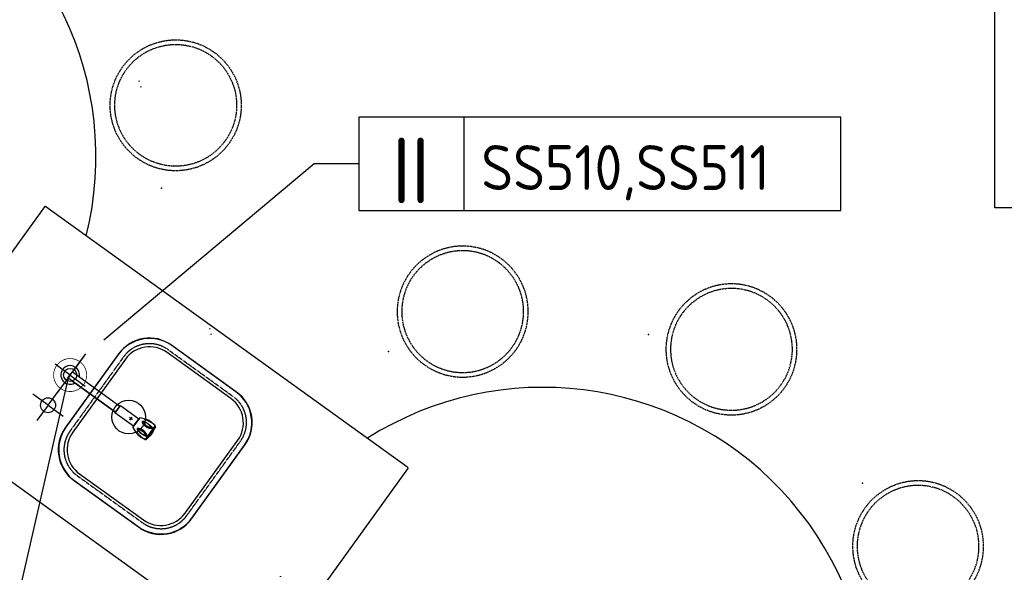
# Model space of a CAD drawing. Header units: millimetres. Extents: x -437 to 139813, y -473 to 90544.
# Tile 81 of 149: x 56738 to 59368, y 69980 to 71457. Entities that reach past the tile are written whole.
import ezdxf
from ezdxf.enums import TextEntityAlignment as Align

# ---------------------------------------------------------------- set-up
doc = ezdxf.new("R2010")
doc.units = ezdxf.units.MM
for name, pattern in [('DASHED', [0.75, 0.5, -0.25]), ('DGN Style 1', [688.000884, 1.14476, -686.856124]), ('HHL_V050', [3, 2, -1])]:
    doc.linetypes.add(name, pattern=pattern)
for name, color, linetype in [('00-HHL-Installationen', 2, 'Continuous'), ('B4TM', 3, 'Continuous'), ('CH-00-chairs', 3, 'Continuous'), ('DR-90-points', 31, 'Continuous'), ('IN-51-mech', 2, 'Continuous'), ('installatie sanitair', 70, 'Continuous'), ('LAYER_1', 160, 'Continuous'), ('meubel fornituur', 1, 'Continuous'), ('Xref', 253, 'Continuous')]:
    doc.layers.add(name, color=color, linetype=linetype)
doc.layers.add('059 Kader (tekening)', color=253, linetype='Continuous', lineweight=13)
doc.styles.add('ISO', font='isocp.shx')

# ---------------------------------------------------------------- blocks, each defined once
blk = doc.blocks.new('AE1')
at = {"layer": '059 Kader (tekening)', "color": 12, "linetype": 'Continuous', "lineweight": 13}
mesh = blk.add_polyface(dxfattribs=at)
corners = [(0, 0), (1399, 0), (1399, 841), (0, 841)]
mesh.append_faces([[corners[k] for k in face] for face in [(3, 1, 2)]], dxfattribs={"vtx0": -1, "color": 12})
mesh.append_faces([[corners[k] for k in face] for face in [(3, 0, 1)]], dxfattribs={"vtx2": -1, "color": 12})
at = {"layer": '059 Kader (tekening)', "color": 12, "linetype": 'Continuous', "lineweight": 35}
mesh = blk.add_polyface(dxfattribs=at)
corners = [(10, 10), (1389, 10), (1389, 831), (10, 831)]
mesh.append_faces([[corners[k] for k in face] for face in [(0, 2, 3)]], dxfattribs={"vtx0": -1, "color": 12})
mesh.append_faces([[corners[k] for k in face] for face in [(1, 2, 0)]], dxfattribs={"vtx1": -1, "color": 12})
blk = doc.blocks.new('spoelbak franke qax210 vlakinbouw ba')
at = {"layer": 'installatie sanitair'}
for points in [[(-222.5, -102.3), (-222.5, -312.7, 0.414214), (-120.2, -415), (120.2, -415, 0.414214), (222.5, -312.7), (222.5, -102.3, 0.414214), (120.2, 0), (-120.2, 0, 0.414214)], [(-200, -102.3), (-200, -312.7, 0.414214), (-120.2, -392.5), (120.2, -392.5, 0.414214), (200, -312.7), (200, -102.3, 0.414214), (120.2, -22.5), (-120.2, -22.5, 0.414214)]]:
    blk.add_lwpolyline(points, format="xyb", close=True, dxfattribs=at)
blk.add_circle((0, -120), 45, dxfattribs=at)
blk = doc.blocks.new('Broen Labkraan water BA')
at = {"layer": 'LAYER_1', "color": 96}
for p, q in [((217.5, -13.4), (217.5, 13.4)), ((228.3, 19.8), (230.2, 20.6)), ((260, 23.1), (262.1, 22.7)), ((263.7, 22.1), (264, 22.1)), ((263.7, -22.2), (263.7, 22.1)), ((263.7, -22.1), (263.7, 22.1)), ((266.1, 17.2), (266.1, -17.3)), ((266.9, 9.1), (266.9, -9.2)), ((266.9, 8.8), (267.8, 8.8)), ((266.9, 8.8), (266.9, -8.9)), ((230.2, -20.6), (228.3, -19.9)), ((262.1, -22.7), (260, -23.1)), ((263.7, -22.1), (264, -22.1)), ((265.6, -20.8), (266.1, -17.3)), ((266.1, -17.3), (266.9, -9.2))]:
    blk.add_line(p, q, dxfattribs=at)
for points in [[(217.8, 16.2), (217.6, 16.1), (217.5, 15.8)], [(217.5, 15.8), (217.5, -15.8), (217.6, -16.1), (217.8, -16.3)], [(263.2, 22.6), (257.4, 23), (251.7, 23.1), (245.9, 22.8), (240.1, 22.2), (234.4, 21.2), (228.8, 19.9), (223.2, 18.2), (217.8, 16.2)], [(260, 23.1), (256.4, 23.9), (252.5, 24.5), (248.7, 24.7), (244.9, 24.6), (241.1, 24), (237.3, 23.2), (233.7, 22.1), (230.2, 20.6)], [(232.8, 12.8), (232.5, 12.5), (232.5, 12.1), (232.8, 11.8)], [(257.5, 12.8), (254.5, 13.9), (251.4, 14.7), (248.3, 15.1), (245.2, 15.2), (242, 15.1), (238.9, 14.7), (235.8, 13.9), (232.8, 12.8)], [(232.8, 11.8), (235.8, 10.7), (238.9, 10), (242, 9.5), (245.2, 9.4), (248.3, 9.5), (251.4, 10), (254.5, 10.7), (257.5, 11.8)], [(257.5, 11.8), (257.8, 12.1), (257.8, 12.5), (257.5, 12.8)], [(263.7, 22.1), (263.6, 22.4), (263.2, 22.6)], [(265.6, 20.7), (265.4, 21.2), (265, 21.7), (264.5, 22), (264, 22.1)], [(265.6, 20.7), (266.1, 17.2), (266.9, 9.1)], [(268.2, 8.5), (268.1, 8.7), (267.8, 8.8)], [(268.2, -8.6), (268.7, -4.3), (268.9, 0), (268.7, 4.3), (268.2, 8.5)], [(217.8, -16.3), (223.2, -18.3), (228.8, -19.9), (234.4, -21.2), (240.1, -22.3), (245.9, -22.8), (251.7, -23.1), (257.4, -23.1), (263.2, -22.6)], [(230.2, -20.6), (233.7, -22.1), (237.3, -23.3), (241.1, -24.1), (244.9, -24.6), (248.7, -24.8), (252.5, -24.6), (256.4, -24), (260, -23.1)], [(232.8, -11.8), (232.5, -12.1), (232.5, -12.6), (232.8, -12.9)], [(257.5, -11.8), (254.5, -10.8), (251.4, -10), (248.3, -9.6), (245.2, -9.4), (242, -9.6), (238.9, -10), (235.8, -10.8), (232.8, -11.8)], [(232.8, -12.9), (235.8, -13.9), (238.9, -14.6), (242, -15.1), (245.2, -15.3), (248.3, -15.1), (251.4, -14.6), (254.5, -13.9), (257.5, -12.9)], [(257.5, -12.9), (257.8, -12.6), (257.8, -12.1), (257.5, -11.8)], [(263.2, -22.6), (263.6, -22.4), (263.7, -22.2)], [(264, -22.1), (264.5, -22), (265, -21.7), (265.4, -21.2), (265.6, -20.8)], [(266.9, -8.9), (267.8, -8.9), (268.1, -8.8), (268.2, -8.6)]]:
    blk.add_lwpolyline(points, dxfattribs=at)
for points in [[(245.2, 16.2), (246.6, 16.1), (248.1, 15.9), (248.9, 15.8), (249.6, 15.8), (250.3, 15.7), (251, 15.6), (251.7, 15.5), (252.4, 15.4), (253.1, 15.3), (253.7, 15.2), (254.3, 15.1), (254.7, 15), (255, 15), (255.2, 14.9), (255.5, 14.9), (255.8, 14.8), (256.1, 14.7), (256.4, 14.7), (256.7, 14.7), (256.9, 14.6), (257.2, 14.6), (257.4, 14.5), (257.7, 14.5), (258, 14.4), (258.2, 14.3), (258.3, 14.2), (258.6, 14.2), (258.8, 14.1), (259, 14), (259.2, 13.9), (259.4, 13.9), (259.6, 13.8), (259.8, 13.7), (259.9, 13.6), (260, 13.5), (260.1, 13.4), (260.3, 13.3), (260.4, 13.2), (260.5, 13.2), (260.6, 13.1), (260.7, 13.1), (260.8, 13), (260.9, 12.9), (260.9, 12.7), (261, 12.6), (261, 12.4), (261.1, 12.3), (261.1, 12.2), (261, 12.1), (261, 11.8), (260.9, 11.7), (260.9, 11.6), (260.8, 11.6), (260.7, 11.4), (260.6, 11.3), (260.5, 11.2), (260.4, 11), (260.3, 10.9), (260.2, 10.8), (260, 10.6), (259.9, 10.5), (259.8, 10.4), (259.6, 10.2), (259.5, 10.1), (259.3, 10), (259.1, 9.9), (258.9, 9.8), (258.7, 9.6), (258.4, 9.5), (258.3, 9.4), (258.1, 9.2), (257.8, 9.1), (257.6, 9), (257.3, 8.8), (257, 8.7), (256.8, 8.6), (256.6, 8.5), (256.3, 8.4), (256, 8.3), (255.7, 8.2), (255.4, 8.1), (255.2, 8), (254.9, 7.8), (254.6, 7.7), (254.2, 7.6), (253.9, 7.5), (253.7, 7.4), (253, 7.2), (252.3, 7), (251.6, 6.9), (250.9, 6.8), (250.3, 6.6), (249.5, 6.5), (248.9, 6.4), (248.1, 6.3), (247.4, 6.2), (246.6, 6.2), (246.2, 6.1), (244.1, 6.1), (243.7, 6.2), (242.9, 6.2), (242.2, 6.3), (241.5, 6.4), (240.8, 6.5), (240, 6.6), (239.4, 6.8), (238.7, 6.9), (238, 7), (237.3, 7.2), (236.7, 7.4), (236.4, 7.5), (236.1, 7.6), (235.8, 7.7), (235.4, 7.8), (235.2, 8), (234.9, 8.1), (234.6, 8.2), (234.3, 8.3), (234, 8.4), (233.7, 8.5), (233.5, 8.6), (233.3, 8.7), (233, 8.8), (232.7, 9), (232.5, 9.1), (232.2, 9.2), (232.1, 9.4), (231.9, 9.5), (231.6, 9.6), (231.4, 9.8), (231.2, 9.9), (231, 10), (230.8, 10.1), (230.7, 10.2), (230.6, 10.4), (230.4, 10.5), (230.3, 10.6), (230.1, 10.8), (230, 10.9), (229.9, 11), (229.8, 11.2), (229.7, 11.3), (229.6, 11.4), (229.5, 11.6), (229.4, 11.6), (229.4, 11.7), (229.3, 11.8), (229.3, 12.6), (229.4, 12.7), (229.4, 12.9), (229.5, 13), (229.6, 13.1), (229.7, 13.1), (229.8, 13.2), (229.9, 13.2), (230, 13.3), (230.2, 13.4), (230.3, 13.5), (230.5, 13.6), (230.6, 13.7), (230.7, 13.8), (230.9, 13.9), (231.1, 13.9), (231.3, 14), (231.5, 14.1), (231.7, 14.2), (232, 14.2), (232.1, 14.3), (232.3, 14.4), (232.6, 14.5), (232.9, 14.5), (233.1, 14.6), (233.4, 14.6), (233.7, 14.7), (233.9, 14.7), (234.2, 14.7), (234.5, 14.8), (234.8, 14.9), (235.1, 14.9), (235.3, 15), (235.6, 15), (236, 15.1), (236.6, 15.2), (237.2, 15.3), (237.9, 15.4), (238.6, 15.5), (239.3, 15.6), (240, 15.7), (240.7, 15.8), (241.4, 15.8), (242.2, 15.9), (243.7, 16.1)], [(245.2, -16.2), (246.6, -16.2), (248.1, -16), (248.9, -15.9), (249.6, -15.8), (250.3, -15.7), (251, -15.6), (251.7, -15.5), (252.4, -15.4), (253.1, -15.3), (253.7, -15.2), (254.3, -15.1), (254.7, -15.1), (255, -15), (255.2, -15), (255.5, -14.9), (255.8, -14.8), (256.1, -14.8), (256.4, -14.7), (256.7, -14.7), (256.9, -14.6), (257.2, -14.6), (257.4, -14.6), (257.7, -14.5), (258, -14.4), (258.2, -14.4), (258.3, -14.3), (258.6, -14.2), (258.8, -14.1), (259, -14.1), (259.2, -14), (259.4, -13.9), (259.6, -13.8), (259.8, -13.7), (259.9, -13.7), (260, -13.6), (260.1, -13.5), (260.3, -13.4), (260.4, -13.3), (260.5, -13.2), (260.6, -13.1), (260.7, -13.1), (260.8, -13), (260.9, -12.9), (260.9, -12.8), (261, -12.7), (261, -12.5), (261.1, -12.4), (261.1, -12.2), (261, -12.1), (261, -11.9), (260.9, -11.8), (260.9, -11.6), (260.8, -11.5), (260.7, -11.5), (260.6, -11.3), (260.5, -11.2), (260.4, -11.1), (260.3, -10.9), (260.2, -10.8), (260, -10.7), (259.9, -10.5), (259.8, -10.4), (259.6, -10.3), (259.5, -10.1), (259.3, -10), (259.1, -10), (258.9, -9.8), (258.7, -9.7), (258.4, -9.6), (258.3, -9.4), (258.1, -9.3), (257.8, -9.2), (257.6, -9), (257.3, -8.9), (257, -8.8), (256.8, -8.6), (256.6, -8.5), (256.3, -8.5), (256, -8.4), (255.7, -8.2), (255.4, -8.1), (255.2, -8), (254.9, -7.9), (254.6, -7.8), (254.2, -7.7), (253.9, -7.6), (253.7, -7.5), (253, -7.3), (252.3, -7.1), (251.6, -6.9), (250.9, -6.8), (250.3, -6.7), (249.5, -6.5), (248.9, -6.4), (248.1, -6.3), (247.4, -6.3), (246.6, -6.2), (243.7, -6.2), (242.9, -6.3), (242.2, -6.3), (241.5, -6.4), (240.8, -6.5), (240, -6.7), (239.4, -6.8), (238.7, -6.9), (238, -7.1), (237.3, -7.3), (236.7, -7.5), (236.4, -7.6), (236.1, -7.7), (235.8, -7.8), (235.4, -7.9), (235.2, -8), (234.9, -8.1), (234.6, -8.2), (234.3, -8.4), (234, -8.5), (233.7, -8.5), (233.5, -8.6), (233.3, -8.8), (233, -8.9), (232.7, -9), (232.5, -9.2), (232.2, -9.3), (232.1, -9.4), (231.9, -9.6), (231.6, -9.7), (231.4, -9.8), (231.2, -10), (231, -10), (230.8, -10.1), (230.7, -10.3), (230.6, -10.4), (230.4, -10.5), (230.3, -10.7), (230.1, -10.8), (230, -10.9), (229.9, -11.1), (229.8, -11.2), (229.7, -11.3), (229.6, -11.5), (229.5, -11.5), (229.4, -11.6), (229.4, -11.8), (229.3, -11.9), (229.3, -12.7), (229.4, -12.8), (229.4, -12.9), (229.5, -13), (229.6, -13.1), (229.7, -13.1), (229.8, -13.2), (229.9, -13.3), (230, -13.4), (230.2, -13.5), (230.3, -13.6), (230.5, -13.7), (230.6, -13.7), (230.7, -13.8), (230.9, -13.9), (231.1, -14), (231.3, -14.1), (231.5, -14.1), (231.7, -14.2), (232, -14.3), (232.1, -14.4), (232.3, -14.4), (232.6, -14.5), (232.9, -14.6), (233.1, -14.6), (233.4, -14.6), (233.7, -14.7), (233.9, -14.7), (234.2, -14.8), (234.5, -14.8), (234.8, -14.9), (235.1, -15), (235.3, -15), (235.6, -15.1), (236, -15.1), (236.6, -15.2), (237.2, -15.3), (237.9, -15.4), (238.6, -15.5), (239.3, -15.6), (240, -15.7), (240.7, -15.8), (241.4, -15.9), (242.2, -16), (243.7, -16.2)]]:
    blk.add_lwpolyline(points, close=True, dxfattribs=at)
at = {"layer": 'meubel fornituur', "color": 7}
for p, q in [((0, 10), (156.5, 10)), ((205, 0), (195, 0)), ((205, 0), (195, 0)), ((200, -5), (200, 5)), ((12, -10), (156.5, -10))]:
    blk.add_line(p, q, dxfattribs=at)
for points in [[(0, 10), (156.5, 10), (156.5, -10), (0, -10)], [(156.5, 12.5), (217.5, 12.5), (217.5, -12.5), (156.5, -12.5)]]:
    blk.add_lwpolyline(points, close=True, dxfattribs=at)
for start, end in [(156.4218, 336.4218), (23.5782, 156.4218)]:
    blk.add_arc((0, 0), 25, start, end, dxfattribs=at)
blk = doc.blocks.new('Hocker')
at = {"layer": 'CH-00-chairs', "linetype": 'HHL_V050'}
for radius in [175, 162.7]:
    blk.add_circle((0, -225), radius, dxfattribs=at)
at = {"layer": 'DR-90-points'}
blk.add_point((0, 0), dxfattribs=at)
blk = doc.blocks.new('*U286')
at = {"layer": 'B4TM', "xscale": -1, "rotation": 90}
blk.add_blockref('Hocker', (-200, 0), dxfattribs=at)
blk = doc.blocks.new('*U287')
at = {"layer": 'B4TM', "color": 0, "linetype": 'ByBlock', "lineweight": -2, "transparency": 16777216, "rotation": 270}
blk.add_blockref('*U286', (38953.2, 78416.4), dxfattribs=at)
blk = doc.blocks.new('*U288')
at = {"layer": 'B4TM', "xscale": -1, "rotation": 90}
blk.add_blockref('Hocker', (-200, 0), dxfattribs=at)
blk = doc.blocks.new('*U289')
at = {"layer": 'B4TM', "color": 0, "linetype": 'ByBlock', "lineweight": -2, "transparency": 16777216}
for p, rotation in [((38953.2, 78416.4), 270), ((38539.2, 77827), 231.4285714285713), ((37848, 77624.4), 192.8571428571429)]:
    blk.add_blockref('*U288', p, dxfattribs=dict(at, rotation=rotation))

msp = doc.modelspace()

# ---------------------------------------------------------------- linework, layer by layer
at = {"layer": 'B4TM', "color": 1}
for p, q in [((57524.5, 71071.7), (56963, 70600.1)), ((57643.7, 71071.7), (57524.5, 71071.7)), ((56867.4, 70499.3), (56645.8, 69531.8))]:
    msp.add_line(p, q, dxfattribs=at)
for points in [[(57643.7, 70946.7), (58931.7, 70946.7), (58931.7, 71196.7), (57643.7, 71196.7)], [(57924.9, 70946.7), (58931.7, 70946.7), (58931.7, 71196.7), (57924.9, 71196.7)]]:
    msp.add_lwpolyline(points, close=True, dxfattribs=at)
at = {"layer": 'B4TM'}
for points in [[(56427.7, 70429.9), (57394.6, 69732.7, 0.414214), (57398.1, 69733.3), (57775.3, 70256.5, 0.414214), (57774.7, 70260), (56807.9, 70957.1, 0.414214), (56804.4, 70956.5), (56427.1, 70433.3, 0.414214)], [(57197.2, 70122.8), (57340.5, 70321.5, 0.414214), (57317.8, 70461.5), (57143.4, 70587.2, 0.414214), (57003.5, 70564.5), (56860.2, 70365.8, 0.414214), (56882.9, 70225.9), (57057.3, 70100.1, 0.414214)]]:
    msp.add_lwpolyline(points, format="xyb", close=True, dxfattribs=at)
at = {"layer": 'B4TM', "color": 6, "linetype": 'DASHED', "ltscale": 0.5}
msp.add_lwpolyline([(57184.8, 70131.7), (57328.1, 70330.5, 0.414214), (57308.9, 70449.1), (57134.5, 70574.8, 0.414214), (57015.8, 70555.6), (56872.5, 70356.9, 0.414214), (56891.8, 70238.2), (57066.2, 70112.5, 0.414214)], format="xyb", close=True, dxfattribs=at)
at = {"layer": 'B4TM'}
msp.add_circle((56873.2, 70507.4), 17.5, dxfattribs=at)
for centre, start, end in [((56067, 71090.6), 346.0474, 302.3694), ((58135.4, 69599.2), 166.0474, 122.3694)]:
    msp.add_arc(centre, 875, start, end, dxfattribs=at)
at = {"layer": 'IN-51-mech'}
for p, q in [((56873, 70507.1), (56909.2, 70556.6)), ((56914.3, 70563.6), (56884.8, 70523.2)), ((56873, 70507.1), (56832.7, 70536.6)), ((56873, 70507.1), (56836.9, 70457.6)), ((56873, 70507.1), (56913.4, 70477.6)), ((56814, 70426.4), (56773.7, 70455.9)), ((56814, 70426.4), (56843.5, 70466.7)), ((56814, 70426.4), (56784.5, 70386)), ((56814, 70426.4), (56854.4, 70396.9))]:
    msp.add_line(p, q, dxfattribs=at)
at = {"layer": 'IN-51-mech', "const_width": 2}
msp.add_lwpolyline([(56908.6, 70481.1, -1), (56837.5, 70533.1, -1)], format="xyb", close=True, dxfattribs=at)
at = {"layer": 'IN-51-mech'}
msp.add_circle((56814, 70426.4), 20, dxfattribs=at)
at = {"layer": 'Xref', "linetype": 'Continuous', "lineweight": 25, "flags": 128}
msp.add_lwpolyline([(59943, 70954.2), (59343, 70954.2), (59343, 74934.2), (59943, 74934.2)], dxfattribs=at)

# ---------------------------------------------------------------- block references
at = {"layer": 'B4TM', "xscale": -1, "rotation": 170.1920458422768}
msp.add_blockref('*U287', (32124.8, 155109.2), dxfattribs=at)
at = {"layer": 'B4TM'}
for name, p, rotation in [('*U289', (145408.3, 73611.2), 118.3442342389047), ('spoelbak franke qax210 vlakinbouw ba', (56932, 70465), 54.20837282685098)]:
    msp.add_blockref(name, p, dxfattribs=dict(at, rotation=rotation))
at = {"layer": 'B4TM', "color": 7, "rotation": 324.2083728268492}
msp.add_blockref('Broen Labkraan water BA', (56873.2, 70507.4), dxfattribs=at)
at = {"layer": 'Xref', "linetype": 'Continuous', "lineweight": 35, "xscale": 100, "yscale": 100, "zscale": 100}
msp.add_blockref('AE1', (-87, 6444.2), dxfattribs=at)

# ---------------------------------------------------------------- texts
at = {"layer": '00-HHL-Installationen', "color": 4, "style": 'ISO', "flags": 4}
msp.add_attdef('II', text='', height=175, dxfattribs=at).set_placement((57783.5, 70966.7), align=Align.CENTER)
at = {"layer": '00-HHL-Installationen', "color": 3, "style": 'ISO', "flags": 4}
msp.add_attdef('SS510,SS511', (57971, 71001.7), '', height=120, dxfattribs=at)

# ---------------------------------------------------------------- meshes
at = {"layer": 'Xref', "linetype": 'DGN Style 1', "lineweight": 13}
mesh = msp.add_polyface(dxfattribs=at)
corners = [(52913, 85844.2), (67613, 85844.2), (67613, 60044.2), (60263, 60044.2), (41813, 60044.2), (41813, 85844.2), (49313, 85844.2), (49313, 85834.2), (52913, 85834.2)]
mesh.append_faces([[corners[k] for k in face] for face in [(3, 1, 2), (1, 8, 0), (7, 5, 6)]], dxfattribs={"vtx0": -1})
mesh.append_faces([[corners[k] for k in face] for face in [(8, 3, 7), (4, 7, 3)]], dxfattribs={"vtx0": -1, "vtx1": -1})
mesh.append_faces([[corners[k] for k in face] for face in [(3, 8, 1)]], dxfattribs={"vtx0": -1, "vtx1": -1, "vtx2": -1})
mesh.append_faces([[corners[k] for k in face] for face in [(7, 4, 5)]], dxfattribs={"vtx0": -1, "vtx2": -1})

doc.saveas('drawing.dxf')
